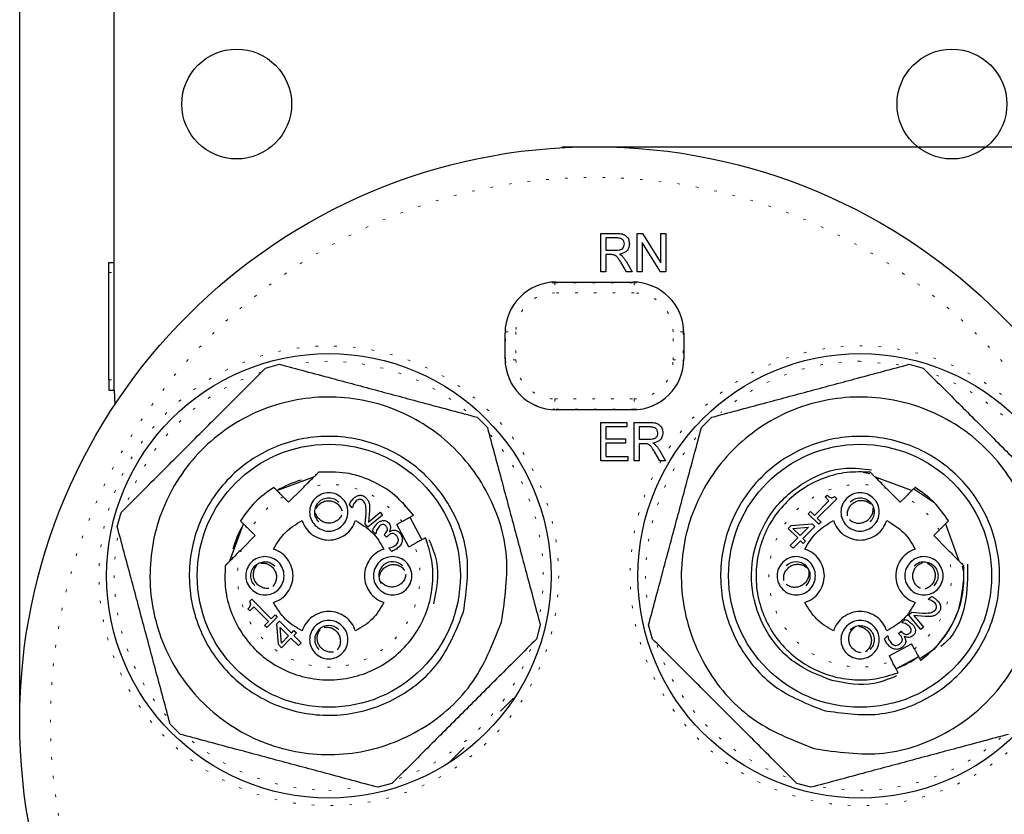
# Model space of a CAD drawing. Header units: millimetres. Extents: x 113 to 1343, y 162 to 690.
# Tile 38 of 46: x 892 to 930, y 611 to 642. Entities that reach past the tile are written whole.
import ezdxf

# ---------------------------------------------------------------- set-up
doc = ezdxf.new("R2010")
doc.units = ezdxf.units.MM
doc.header["$PDSIZE"] = -1
doc.linetypes.add('DOT2', pattern=[0.635, 0, -0.635])
doc.layers.add('LINEE_SOTTILI', color=7, linetype='Continuous')
doc.styles.add('SLDTEXTSTYLE2', font='TXT', dxfattribs={"width": 0.605})
doc.dimstyles.new('SLDDIMSTYLE0', dxfattribs={"dimtxt": 2.8, "dimasz": 2.7, "dimexe": 0, "dimexo": 0.0625, "dimgap": 0.7, "dimtad": 1, "dimrnd": 1e-09, "dimzin": 12, "dimdsep": 46, "dimtxsty": 'SLDTEXTSTYLE2', "dimsah": 1, "dimcen": 0.09, "dimadec": 0, "dimazin": 3, "dimtfac": 1, "dimtdec": 3, "dimtofl": 0, "dimtmove": 0, "dimatfit": 3, "dimfxl": 1, "dimfrac": 2, "dimtolj": 1, "dimtzin": 12, "dimarcsym": 0})

# ---------------------------------------------------------------- blocks, each defined once
blk = doc.blocks.new('*D343')
at = {"layer": 'Defpoints', "color": 0}
for p in [(936.794, 664.945), (891.794, 614.603), (936.794, 614.603)]:
    blk.add_point(p, dxfattribs=at)
at = {"layer": 'LINEE_SOTTILI', "color": 0, "lineweight": -2}
for p, q in [((891.794, 614.665), (891.794, 664.945)), ((894.494, 664.945), (934.094, 664.945)), ((936.794, 614.665), (936.794, 664.945))]:
    blk.add_line(p, q, dxfattribs=at)
at = {"layer": 'LINEE_SOTTILI', "color": 0}
for points in [[(894.494, 665.395), (894.494, 664.495), (891.794, 664.945)], [(934.094, 664.495), (934.094, 665.395), (936.794, 664.945)]]:
    blk.add_solid(points, dxfattribs=at)
at = {"layer": 'LINEE_SOTTILI', "color": 0, "insert": (914.294, 668.445), "char_height": 2.8, "attachment_point": 2, "style": 'SLDTEXTSTYLE2'}
blk.add_mtext('\\A1;%%c45', dxfattribs=at)

msp = doc.modelspace()

# ---------------------------------------------------------------- linework, layer by layer
at = {"color": 7, "linetype": 'Continuous', "lineweight": 25}
for p, q in [((895.489, 627.573), (895.489, 649.573)), ((913.074, 637.103), (913.011, 637.066)), ((913.044, 637.103), (913.044, 637.085)), ((913.074, 637.103), (915.513, 637.103)), ((915.577, 637.066), (915.513, 637.103)), ((915.544, 637.085), (915.544, 637.103)), ((914.547, 632.203), (914.547, 633.703)), ((914.547, 633.703), (915.17, 633.703)), ((915.971, 632.203), (915.971, 633.703)), ((915.971, 633.703), (916.175, 633.703)), ((916.175, 633.703), (916.894, 632.559)), ((916.894, 632.559), (916.894, 633.703)), ((916.894, 633.703), (917.086, 633.703)), ((917.086, 633.703), (917.086, 632.203)), ((915.178, 633.53), (914.74, 633.53)), ((914.74, 633.53), (914.74, 633.049)), ((916.882, 632.203), (916.163, 633.347)), ((916.163, 633.347), (916.163, 632.203)), ((914.74, 633.049), (915.133, 633.049)), ((895.289, 632.173), (895.289, 632.573)), ((895.289, 632.573), (895.489, 632.573)), ((914.952, 632.876), (914.74, 632.876)), ((914.74, 632.876), (914.74, 632.203)), ((915.533, 632.617), (915.772, 632.203)), ((895.289, 627.973), (895.289, 632.173)), ((914.74, 632.203), (914.547, 632.203)), ((915.546, 632.203), (915.363, 632.52)), ((915.772, 632.203), (915.546, 632.203)), ((916.163, 632.203), (915.971, 632.203)), ((917.086, 632.203), (916.882, 632.203)), ((912.794, 631.803), (915.794, 631.803)), ((910.794, 628.803), (910.794, 629.803)), ((917.794, 629.803), (917.794, 628.803)), ((901.419, 628.435), (901.971, 628.583)), ((926.616, 628.583), (927.168, 628.435)), ((895.289, 627.973), (895.289, 627.573)), ((895.289, 627.573), (895.489, 627.573)), ((895.489, 627.573), (895.521, 627.006)), ((915.794, 626.803), (912.794, 626.803)), ((909.698, 626.512), (910.103, 626.108)), ((918.484, 626.108), (918.889, 626.512)), ((914.547, 624.803), (914.547, 626.303)), ((914.547, 626.303), (915.567, 626.303)), ((915.567, 626.13), (914.74, 626.13)), ((914.74, 626.13), (914.74, 625.668)), ((915.567, 626.303), (915.567, 626.13)), ((915.855, 624.803), (915.855, 626.303)), ((915.855, 626.303), (916.478, 626.303)), ((916.485, 626.13), (916.047, 626.13)), ((916.047, 626.13), (916.047, 625.649)), ((914.74, 625.668), (915.509, 625.668)), ((915.509, 625.668), (915.509, 625.495)), ((916.047, 625.649), (916.441, 625.649)), ((915.509, 625.495), (914.74, 625.495)), ((914.74, 625.495), (914.74, 624.976)), ((916.26, 625.476), (916.047, 625.476)), ((916.047, 625.476), (916.047, 624.803)), ((916.84, 625.217), (917.079, 624.803)), ((914.74, 624.976), (915.605, 624.976)), ((915.605, 624.976), (915.605, 624.803)), ((916.854, 624.803), (916.67, 625.12)), ((915.605, 624.803), (914.547, 624.803)), ((916.047, 624.803), (915.855, 624.803)), ((917.079, 624.803), (916.854, 624.803)), ((901.859, 623.645), (903.307, 624.171)), ((924.813, 624.354), (925.075, 624.302)), ((925.28, 624.171), (926.728, 623.645)), ((902.862, 623.726), (902.32, 623.184)), ((926.267, 623.184), (925.726, 623.726)), ((926.791, 623.708), (927.575, 623.184)), ((902.106, 623.399), (902.32, 623.184)), ((923.779, 623.321), (923.015, 622.557)), ((923.32, 623.389), (923.398, 623.466)), ((923.474, 623.235), (923.32, 623.389)), ((923.691, 623.409), (923.779, 623.321)), ((926.267, 623.184), (926.481, 623.399)), ((904.811, 622.969), (904.701, 623.1)), ((904.818, 622.975), (904.811, 622.969)), ((904.864, 623.101), (904.818, 622.975)), ((904.97, 623.24), (904.864, 623.101)), ((905.483, 623.109), (905.493, 622.849)), ((906.775, 623.184), (906.887, 623.017)), ((922.905, 622.666), (923.474, 623.235)), ((895.614, 622.226), (895.762, 622.778)), ((905.317, 622.333), (905.351, 622.741)), ((905.992, 622.682), (905.427, 622.203)), ((905.493, 622.849), (905.452, 622.407)), ((905.452, 622.407), (905.902, 622.788)), ((905.902, 622.788), (905.992, 622.682)), ((907.065, 622.594), (907.542, 621.715)), ((922.665, 622.733), (922.751, 622.82)), ((923.079, 622.319), (922.665, 622.733)), ((922.751, 622.82), (922.905, 622.666)), ((923.015, 622.557), (923.165, 622.406)), ((900.025, 620.889), (900.551, 622.337)), ((905.427, 622.203), (905.317, 622.333)), ((905.862, 622.228), (905.768, 622.08)), ((906.766, 622.431), (906.555, 622.317)), ((907.032, 621.438), (906.555, 622.317)), ((921.878, 622.158), (921.997, 622.278)), ((922.252, 621.783), (921.878, 622.158)), ((921.997, 622.278), (922.814, 622.335)), ((922.059, 622.16), (922.675, 622.206)), ((922.344, 621.875), (922.059, 622.16)), ((922.675, 622.206), (922.344, 621.875)), ((922.919, 622.231), (922.453, 621.765)), ((922.814, 622.335), (922.919, 622.231)), ((923.165, 622.406), (923.079, 622.319)), ((928.036, 622.337), (928.562, 620.889)), ((901.012, 621.876), (900.471, 621.335)), ((901.012, 621.876), (900.798, 622.091)), ((905.724, 621.941), (905.604, 622.062)), ((905.731, 621.948), (905.724, 621.941)), ((905.768, 622.08), (905.731, 621.948)), ((906.06, 621.905), (906.098, 621.943)), ((906.155, 621.811), (906.06, 621.905)), ((906.203, 621.859), (906.155, 621.811)), ((906.265, 622.038), (906.274, 622.03)), ((921.961, 621.492), (922.252, 621.783)), ((922.453, 621.765), (922.554, 621.664)), ((927.79, 622.091), (927.575, 621.876)), ((928.116, 621.335), (927.575, 621.876)), ((906.24, 621.379), (906.248, 621.387)), ((906.36, 621.259), (906.24, 621.379)), ((907.032, 621.438), (907.243, 621.553)), ((922.07, 621.382), (921.961, 621.492)), ((922.362, 621.674), (922.07, 621.382)), ((922.463, 621.573), (922.362, 621.674)), ((922.554, 621.664), (922.463, 621.573)), ((928.694, 620.677), (928.74, 620.444)), ((927.36, 619.385), (927.49, 619.496)), ((900.787, 619.301), (900.875, 619.389)), ((900.962, 619.084), (900.808, 618.929)), ((900.875, 619.389), (901.64, 618.624)), ((901.531, 618.515), (900.962, 619.084)), ((927.365, 619.378), (927.36, 619.385)), ((927.491, 619.332), (927.365, 619.378)), ((927.63, 619.227), (927.491, 619.332)), ((900.808, 618.929), (900.73, 619.007)), ((901.877, 618.688), (901.463, 618.274)), ((901.64, 618.624), (901.791, 618.775)), ((901.791, 618.775), (901.877, 618.688)), ((926.594, 618.77), (926.724, 618.88)), ((927.072, 618.205), (926.594, 618.77)), ((926.724, 618.88), (927.131, 618.845)), ((926.797, 618.744), (927.178, 618.295)), ((927.24, 618.704), (926.797, 618.744)), ((927.5, 618.714), (927.24, 618.704)), ((901.377, 618.361), (901.531, 618.515)), ((901.463, 618.274), (901.377, 618.361)), ((901.861, 618.424), (901.966, 618.528)), ((901.919, 617.607), (901.861, 618.424)), ((901.966, 618.528), (902.431, 618.063)), ((901.99, 618.285), (902.322, 617.953)), ((902.037, 617.668), (901.99, 618.285)), ((912.173, 618.38), (912.025, 617.828)), ((916.562, 617.828), (916.414, 618.38)), ((926.332, 618.472), (926.452, 618.593)), ((926.339, 618.465), (926.332, 618.472)), ((926.47, 618.429), (926.339, 618.465)), ((926.619, 618.334), (926.47, 618.429)), ((927.178, 618.295), (927.072, 618.205)), ((902.322, 617.953), (902.037, 617.668)), ((902.431, 618.063), (902.532, 618.164)), ((902.624, 618.072), (902.523, 617.971)), ((902.523, 617.971), (902.814, 617.68)), ((902.532, 618.164), (902.624, 618.072)), ((925.649, 617.836), (925.77, 617.957)), ((925.77, 617.957), (925.778, 617.948)), ((926.201, 618.042), (926.296, 618.136)), ((926.25, 617.994), (926.201, 618.042)), ((926.296, 618.136), (926.333, 618.098)), ((926.429, 617.931), (926.421, 617.923)), ((902.039, 617.487), (901.919, 617.607)), ((902.413, 617.862), (902.039, 617.487)), ((902.705, 617.57), (902.413, 617.862)), ((902.814, 617.68), (902.705, 617.57)), ((925.829, 617.164), (926.708, 617.641)), ((926.822, 617.431), (926.708, 617.641)), ((925.829, 617.164), (925.943, 616.953)), ((926.985, 617.131), (926.106, 616.654)), ((927.575, 617.421), (927.026, 617.055)), ((911.126, 615.514), (910.611, 615)), ((898.089, 614.094), (897.684, 614.498)), ((909.197, 613.585), (908.65, 613.038)), ((906.368, 612.171), (905.816, 612.023)), ((922.771, 612.023), (922.219, 612.171))]:
    msp.add_line(p, q, dxfattribs=at)
at = {"color": 7, "linetype": 'DOT2', "lineweight": 18}
for p, q in [((895.289, 632.173), (895.489, 632.173)), ((912.744, 631.802), (912.744, 631.778)), ((912.744, 631.778), (912.744, 631.379)), ((912.744, 631.778), (915.844, 631.778)), ((915.844, 631.778), (915.844, 631.802)), ((915.844, 631.778), (915.844, 631.379)), ((915.844, 631.379), (912.744, 631.379)), ((910.818, 629.853), (910.794, 629.853)), ((910.818, 629.853), (911.218, 629.853)), ((910.818, 628.753), (910.818, 629.853)), ((911.218, 629.853), (911.218, 628.753)), ((917.37, 628.753), (917.37, 629.853)), ((917.769, 629.853), (917.37, 629.853)), ((917.769, 629.853), (917.769, 628.753)), ((917.793, 629.853), (917.769, 629.853)), ((910.794, 628.753), (910.818, 628.753)), ((911.218, 628.753), (910.818, 628.753)), ((917.37, 628.753), (917.769, 628.753)), ((917.769, 628.753), (917.793, 628.753)), ((926.21, 628.565), (924.694, 628.703)), ((895.289, 627.973), (895.489, 627.973)), ((912.744, 627.227), (915.844, 627.227)), ((912.744, 627.227), (912.744, 626.827)), ((915.844, 627.227), (915.844, 626.827)), ((915.844, 626.827), (912.744, 626.827)), ((912.744, 626.827), (912.744, 626.804)), ((915.844, 626.804), (915.844, 626.827)), ((903.894, 611.903), (905.293, 612.02))]:
    msp.add_line(p, q, dxfattribs=at)
at = {"color": 7, "linetype": 'Continuous', "lineweight": 25}
for centre, radius in [((900.289, 638.773), 2.15), ((928.289, 638.773), 2.15), ((914.294, 614.603), 22.5), ((903.894, 620.303), 8.7), ((924.694, 620.303), 8.7), ((903.894, 620.303), 5.15), ((924.694, 620.303), 5.15)]:
    msp.add_circle(centre, radius, dxfattribs=at)
at = {"color": 7, "linetype": 'DOT2', "lineweight": 18}
for centre, radius in [((914.294, 614.603), 21.3), ((903.894, 620.303), 9)]:
    msp.add_circle(centre, radius, dxfattribs=at)
at = {"color": 7, "linetype": 'Continuous', "lineweight": 25}
for centre, radius, start, end in [((912.794, 629.803), 2, 90, 180), ((915.794, 629.803), 2, 0, 90), ((912.794, 628.803), 2, 180, 270), ((915.794, 628.803), 2, 270, 0), ((903.894, 620.303), 3.9, 105.9198, 121.2785), ((903.894, 620.303), 3.9, 148.7344, 164.569), ((906.393, 620.312), 0.544, 44.2367, 214.6228), ((922.194, 620.303), 0.55, 315, 135), ((903.894, 617.803), 0.55, 45, 225), ((924.694, 620.303), 3.9, 291.1058, 305.8951)]:
    msp.add_arc(centre, radius, start, end, dxfattribs=at)
at = {"color": 7, "linetype": 'DOT2', "lineweight": 18}
for centre, radius, start, end in [((912.744, 629.853), 1.926, 90, 180), ((915.844, 629.853), 1.926, 0, 90), ((912.744, 629.853), 1.526, 90, 180), ((915.844, 629.853), 1.526, 0, 90), ((924.694, 620.303), 9, 150, 148.8606), ((903.894, 620.303), 8.4, 50.2628, 99.548), ((912.744, 628.753), 1.926, 180, 270), ((912.744, 628.753), 1.526, 180, 270), ((915.844, 628.753), 1.526, 270, 0), ((915.844, 628.753), 1.926, 270, 0), ((924.694, 620.303), 8.4, 90, 130.4829), ((903.894, 620.303), 8.4, 108.4805, 159.9739), ((924.694, 620.303), 8.4, 18.3614, 69.7729), ((903.894, 620.303), 8.4, 350.2853, 41.1463), ((924.694, 620.303), 8.4, 139.972, 189.5269), ((903.894, 620.303), 8.4, 169.8708, 221.2808), ((924.694, 620.303), 8.4, 198.8434, 250.2193), ((903.894, 620.303), 8.4, 289.184, 340.502), ((903.894, 620.303), 8.4, 230.4758, 270), ((924.694, 620.303), 8.4, 260.1016, 311.6506)]:
    msp.add_arc(centre, radius, start, end, dxfattribs=at)
at = {"color": 7, "linetype": 'Continuous', "lineweight": 25}
for points, knots in [([(915.17, 633.703), (915.238, 633.702), (915.374, 633.701), (915.556, 633.617), (915.647, 633.459), (915.658, 633.352), (915.663, 633.299)], [0, 0, 0, 0, 0.2816619, 0.5590499, 0.7793303, 1, 1, 1, 1]), ([(915.471, 633.294), (915.466, 633.334), (915.456, 633.414), (915.346, 633.52), (915.241, 633.526), (915.178, 633.53)], [0, 0, 0, 0, 0.280107, 0.5596048, 1, 1, 1, 1]), ([(915.133, 633.049), (915.178, 633.05), (915.266, 633.052), (915.387, 633.094), (915.458, 633.19), (915.466, 633.259), (915.471, 633.294)], [0, 0, 0, 0, 0.281509, 0.560489, 0.780022, 1, 1, 1, 1]), ([(915.663, 633.299), (915.657, 633.241), (915.645, 633.125), (915.512, 632.951), (915.364, 632.916), (915.273, 632.895)], [0, 0, 0, 0, 0.280688, 0.560771, 1, 1, 1, 1]), ([(915.054, 632.869), (915.035, 632.872), (915.001, 632.876), (914.967, 632.876), (914.952, 632.876)], [0, 0, 0, 0, 0.559848, 1, 1, 1, 1]), ([(915.363, 632.52), (915.335, 632.566), (915.289, 632.643), (915.22, 632.745), (915.153, 632.83), (915.087, 632.856), (915.054, 632.869)], [0, 0, 0, 0, 0.340622, 0.561008, 0.780811, 1, 1, 1, 1]), ([(915.273, 632.895), (915.295, 632.883), (915.334, 632.861), (915.367, 632.832), (915.382, 632.819)], [0, 0, 0, 0, 0.560172, 1, 1, 1, 1]), ([(915.382, 632.819), (915.413, 632.784), (915.469, 632.72), (915.513, 632.649), (915.533, 632.617)], [0, 0, 0, 0, 0.559898, 1, 1, 1, 1]), ([(895.762, 622.778), (896.248, 623.264), (897.154, 624.17), (898.59, 625.606), (900.027, 627.043), (900.932, 627.948), (901.419, 628.435)], [0, 0, 0, 0, 0.268672, 0.5, 0.731328, 1, 1, 1, 1]), ([(901.971, 628.583), (902.636, 628.405), (903.872, 628.073), (905.835, 627.547), (907.797, 627.022), (909.034, 626.69), (909.698, 626.512)], [0, 0, 0, 0, 0.268672, 0.5, 0.731328, 1, 1, 1, 1]), ([(918.889, 626.512), (919.553, 626.69), (920.79, 627.022), (922.752, 627.547), (924.715, 628.073), (925.952, 628.405), (926.616, 628.583)], [0, 0, 0, 0, 0.268672, 0.5, 0.731328, 1, 1, 1, 1]), ([(927.168, 628.435), (927.655, 627.948), (928.56, 627.043), (929.997, 625.606), (931.434, 624.17), (932.339, 623.264), (932.825, 622.778)], [0, 0, 0, 0, 0.268672, 0.5, 0.731328, 1, 1, 1, 1]), ([(910.103, 626.108), (910.281, 625.443), (910.612, 624.207), (911.138, 622.244), (911.664, 620.282), (911.995, 619.045), (912.173, 618.38)], [0, 0, 0, 0, 0.268672, 0.5, 0.731328, 1, 1, 1, 1]), ([(916.414, 618.38), (916.592, 619.045), (916.923, 620.282), (917.449, 622.244), (917.975, 624.207), (918.306, 625.443), (918.484, 626.108)], [0, 0, 0, 0, 0.268672, 0.5, 0.731328, 1, 1, 1, 1]), ([(916.478, 626.303), (916.546, 626.302), (916.682, 626.301), (916.863, 626.217), (916.955, 626.059), (916.965, 625.952), (916.971, 625.899)], [0, 0, 0, 0, 0.281662, 0.55905, 0.77933, 1, 1, 1, 1]), ([(916.778, 625.894), (916.773, 625.934), (916.763, 626.014), (916.653, 626.12), (916.549, 626.126), (916.485, 626.13)], [0, 0, 0, 0, 0.280107, 0.5596048, 1, 1, 1, 1]), ([(916.441, 625.649), (916.485, 625.65), (916.573, 625.652), (916.694, 625.694), (916.766, 625.79), (916.774, 625.859), (916.778, 625.894)], [0, 0, 0, 0, 0.281509, 0.5604894, 0.7800225, 1, 1, 1, 1]), ([(916.971, 625.899), (916.965, 625.841), (916.953, 625.725), (916.819, 625.551), (916.671, 625.516), (916.581, 625.495)], [0, 0, 0, 0, 0.280688, 0.560771, 1, 1, 1, 1]), ([(916.362, 625.469), (916.343, 625.472), (916.309, 625.476), (916.275, 625.476), (916.26, 625.476)], [0, 0, 0, 0, 0.559848, 1, 1, 1, 1]), ([(916.67, 625.12), (916.643, 625.166), (916.597, 625.243), (916.528, 625.345), (916.461, 625.43), (916.395, 625.456), (916.362, 625.469)], [0, 0, 0, 0, 0.340622, 0.561008, 0.780811, 1, 1, 1, 1]), ([(916.581, 625.495), (916.603, 625.483), (916.642, 625.461), (916.675, 625.432), (916.69, 625.419)], [0, 0, 0, 0, 0.560172, 1, 1, 1, 1]), ([(916.69, 625.419), (916.721, 625.384), (916.777, 625.32), (916.821, 625.249), (916.84, 625.217)], [0, 0, 0, 0, 0.559898, 1, 1, 1, 1]), ([(923.594, 616.198), (923.073, 616.403), (922.031, 616.815), (920.919, 618.13), (920.37, 619.732), (920.482, 621.431), (921.234, 622.962), (922.512, 624.062), (923.919, 624.609), (924.809, 624.494), (925.146, 624.451)], [0, 0, 0, 0, 0.131425, 0.26285, 0.394275, 0.5257, 0.657125, 0.78855, 0.919976, 1, 1, 1, 1]), ([(902.862, 623.726), (902.996, 623.86), (903.166, 624.03), (903.344, 624.208), (903.421, 624.285), (903.469, 624.333), (903.49, 624.355), (903.493, 624.357), (903.494, 624.358)], [0, 0, 0, 0, 0.49905, 0.63231, 0.750246, 0.874339, 0.938296, 1, 1, 1, 1]), ([(925.726, 623.726), (925.591, 623.86), (925.417, 624.034), (925.234, 624.218), (925.155, 624.296), (925.103, 624.348), (925.096, 624.355), (925.093, 624.358)], [0, 0, 0, 0, 0.499192, 0.647068, 0.776914, 0.892409, 1, 1, 1, 1]), ([(902.106, 623.399), (902.08, 623.425), (902.03, 623.475), (901.94, 623.565), (901.861, 623.644), (901.802, 623.703), (901.767, 623.737), (901.746, 623.759), (901.743, 623.762), (901.741, 623.763)], [0, 0, 0, 0, 0.137341, 0.266645, 0.500073, 0.627098, 0.752621, 0.876843, 1, 1, 1, 1]), ([(926.846, 623.763), (926.844, 623.762), (926.842, 623.759), (926.82, 623.737), (926.786, 623.703), (926.726, 623.644), (926.647, 623.565), (926.557, 623.475), (926.507, 623.425), (926.481, 623.399)], [0, 0, 0, 0, 0.1231376, 0.2473535, 0.3728828, 0.4999268, 0.7333226, 0.862635, 1, 1, 1, 1]), ([(904.701, 623.1), (904.724, 623.143), (904.774, 623.237), (904.849, 623.313), (904.889, 623.353)], [0, 0, 0, 0, 0.462633, 1, 1, 1, 1]), ([(904.889, 623.353), (904.93, 623.384), (904.989, 623.427), (905.081, 623.453), (905.147, 623.458), (905.21, 623.448), (905.294, 623.415), (905.342, 623.366), (905.375, 623.333)], [0, 0, 0, 0, 0.275085, 0.397665, 0.516488, 0.632129, 0.747737, 1, 1, 1, 1]), ([(905.113, 623.297), (905.088, 623.295), (905.035, 623.289), (904.992, 623.257), (904.97, 623.24)], [0, 0, 0, 0, 0.473383, 1, 1, 1, 1]), ([(905.256, 623.221), (905.235, 623.242), (905.205, 623.273), (905.152, 623.294), (905.126, 623.296), (905.113, 623.297)], [0, 0, 0, 0, 0.53243, 0.7682642, 1, 1, 1, 1]), ([(905.375, 623.333), (905.401, 623.299), (905.452, 623.231), (905.472, 623.15), (905.483, 623.109)], [0, 0, 0, 0, 0.507967, 1, 1, 1, 1]), ([(923.398, 623.466), (923.424, 623.442), (923.469, 623.399), (923.535, 623.363), (923.585, 623.357), (923.636, 623.368), (923.669, 623.392), (923.691, 623.409)], [0, 0, 0, 0, 0.315526, 0.549347, 0.648127, 0.751568, 1, 1, 1, 1]), ([(905.351, 622.741), (905.355, 622.843), (905.36, 622.979), (905.313, 623.142), (905.275, 623.195), (905.256, 623.221)], [0, 0, 0, 0, 0.610313, 0.80827, 1, 1, 1, 1]), ([(906.766, 622.431), (906.798, 622.449), (906.859, 622.482), (906.969, 622.542), (907.089, 622.607), (907.189, 622.661), (907.203, 622.669), (907.209, 622.672)], [0, 0, 0, 0, 0.137488, 0.266973, 0.500901, 0.752643, 1, 1, 1, 1]), ([(897.684, 614.498), (897.506, 615.163), (897.175, 616.399), (896.649, 618.362), (896.123, 620.324), (895.792, 621.561), (895.614, 622.226)], [0, 0, 0, 0, 0.268672, 0.5, 0.731328, 1, 1, 1, 1]), ([(900.433, 622.455), (900.435, 622.454), (900.437, 622.451), (900.459, 622.429), (900.493, 622.395), (900.553, 622.335), (900.632, 622.256), (900.722, 622.167), (900.772, 622.116), (900.798, 622.091)], [0, 0, 0, 0, 0.1231376, 0.2473535, 0.3728828, 0.4999268, 0.7333226, 0.862635, 1, 1, 1, 1]), ([(905.604, 622.062), (905.623, 622.109), (905.665, 622.209), (905.735, 622.292), (905.773, 622.335)], [0, 0, 0, 0, 0.467773, 1, 1, 1, 1]), ([(905.773, 622.335), (905.808, 622.368), (905.874, 622.429), (905.96, 622.454), (906, 622.466)], [0, 0, 0, 0, 0.5374817, 1, 1, 1, 1]), ([(905.992, 622.305), (905.969, 622.298), (905.92, 622.282), (905.883, 622.247), (905.862, 622.228)], [0, 0, 0, 0, 0.456828, 1, 1, 1, 1]), ([(906.129, 622.258), (906.118, 622.267), (906.099, 622.284), (906.065, 622.302), (906.028, 622.309), (906.004, 622.307), (905.992, 622.305)], [0, 0, 0, 0, 0.270871, 0.517582, 0.755079, 1, 1, 1, 1]), ([(906, 622.466), (906.021, 622.468), (906.063, 622.472), (906.125, 622.458), (906.183, 622.43), (906.215, 622.4), (906.232, 622.385)], [0, 0, 0, 0, 0.247922, 0.486981, 0.732849, 1, 1, 1, 1]), ([(906.098, 621.943), (906.12, 621.968), (906.161, 622.014), (906.187, 622.088), (906.189, 622.145), (906.179, 622.186), (906.159, 622.224), (906.139, 622.246), (906.129, 622.258)], [0, 0, 0, 0, 0.276291, 0.52132, 0.636957, 0.750547, 0.869414, 1, 1, 1, 1]), ([(906.232, 622.385), (906.253, 622.36), (906.293, 622.311), (906.314, 622.216), (906.309, 622.121), (906.28, 622.066), (906.265, 622.038)], [0, 0, 0, 0, 0.251727, 0.504945, 0.755734, 1, 1, 1, 1]), ([(927.79, 622.091), (927.815, 622.116), (927.866, 622.167), (927.956, 622.256), (928.034, 622.335), (928.094, 622.395), (928.128, 622.429), (928.15, 622.451), (928.153, 622.454), (928.154, 622.455)], [0, 0, 0, 0, 0.137341, 0.266645, 0.500073, 0.627098, 0.752621, 0.876843, 1, 1, 1, 1]), ([(906.361, 621.957), (906.335, 621.948), (906.275, 621.928), (906.229, 621.884), (906.203, 621.859)], [0, 0, 0, 0, 0.434803, 1, 1, 1, 1]), ([(906.274, 622.03), (906.301, 622.047), (906.354, 622.078), (906.414, 622.086), (906.443, 622.089)], [0, 0, 0, 0, 0.529018, 1, 1, 1, 1]), ([(906.535, 621.884), (906.508, 621.908), (906.469, 621.942), (906.405, 621.96), (906.376, 621.958), (906.361, 621.957)], [0, 0, 0, 0, 0.545411, 0.776497, 1, 1, 1, 1]), ([(906.443, 622.089), (906.462, 622.089), (906.5, 622.088), (906.578, 622.061), (906.626, 622.02), (906.659, 621.992)], [0, 0, 0, 0, 0.231328, 0.467675, 1, 1, 1, 1]), ([(906.62, 621.706), (906.616, 621.737), (906.606, 621.805), (906.56, 621.857), (906.535, 621.884)], [0, 0, 0, 0, 0.459297, 1, 1, 1, 1]), ([(906.659, 621.992), (906.692, 621.953), (906.757, 621.875), (906.769, 621.775), (906.775, 621.726)], [0, 0, 0, 0, 0.50665, 1, 1, 1, 1]), ([(907.686, 621.793), (907.68, 621.79), (907.666, 621.782), (907.566, 621.728), (907.447, 621.663), (907.336, 621.603), (907.275, 621.57), (907.243, 621.553)], [0, 0, 0, 0, 0.24733, 0.499099, 0.732995, 0.862487, 1, 1, 1, 1]), ([(906.248, 621.387), (906.298, 621.4), (906.406, 621.426), (906.493, 621.494), (906.539, 621.53)], [0, 0, 0, 0, 0.469413, 1, 1, 1, 1]), ([(906.644, 621.438), (906.599, 621.398), (906.513, 621.323), (906.409, 621.279), (906.36, 621.259)], [0, 0, 0, 0, 0.53351, 1, 1, 1, 1]), ([(906.539, 621.53), (906.561, 621.555), (906.593, 621.594), (906.618, 621.656), (906.62, 621.689), (906.62, 621.706)], [0, 0, 0, 0, 0.505329, 0.756278, 1, 1, 1, 1]), ([(906.775, 621.726), (906.774, 621.7), (906.771, 621.649), (906.736, 621.545), (906.682, 621.482), (906.644, 621.438)], [0, 0, 0, 0, 0.234983, 0.473003, 1, 1, 1, 1]), ([(907.812, 621.729), (907.931, 621.441), (908.267, 620.635), (908.104, 619.764), (907.999, 619.203)], [0, 0, 0, 0, 0.356762, 1, 1, 1, 1]), ([(900.471, 621.335), (900.337, 621.201), (900.163, 621.027), (899.979, 620.843), (899.9, 620.765), (899.848, 620.712), (899.842, 620.706), (899.838, 620.702)], [0, 0, 0, 0, 0.499192, 0.647068, 0.776914, 0.892409, 1, 1, 1, 1]), ([(928.116, 621.335), (928.251, 621.201), (928.421, 621.031), (928.598, 620.853), (928.676, 620.775), (928.724, 620.727), (928.745, 620.706), (928.748, 620.704), (928.749, 620.702)], [0, 0, 0, 0, 0.49905, 0.63231, 0.750246, 0.874339, 0.938296, 1, 1, 1, 1]), ([(928.901, 620.764), (928.902, 620.243), (928.903, 619.172), (928.425, 618.007), (927.929, 617.594), (927.859, 617.535)], [0, 0, 0, 0, 0.447221, 0.921459, 1, 1, 1, 1]), ([(928.729, 620.106), (928.678, 619.635), (928.568, 618.627), (927.921, 617.841), (927.575, 617.421)], [0, 0, 0, 0, 0.466221, 1, 1, 1, 1]), ([(927.49, 619.496), (927.534, 619.473), (927.628, 619.423), (927.703, 619.348), (927.744, 619.308)], [0, 0, 0, 0, 0.462633, 1, 1, 1, 1]), ([(900.73, 619.007), (900.755, 619.033), (900.797, 619.079), (900.834, 619.145), (900.839, 619.194), (900.829, 619.245), (900.805, 619.278), (900.787, 619.301)], [0, 0, 0, 0, 0.315526, 0.549347, 0.648127, 0.751568, 1, 1, 1, 1]), ([(927.611, 618.941), (927.633, 618.962), (927.664, 618.992), (927.685, 619.044), (927.687, 619.07), (927.688, 619.083)], [0, 0, 0, 0, 0.53243, 0.768264, 1, 1, 1, 1]), ([(927.688, 619.083), (927.685, 619.108), (927.68, 619.162), (927.647, 619.204), (927.63, 619.227)], [0, 0, 0, 0, 0.473383, 1, 1, 1, 1]), ([(927.744, 619.308), (927.774, 619.267), (927.818, 619.208), (927.844, 619.116), (927.848, 619.05), (927.838, 618.986), (927.805, 618.903), (927.757, 618.855), (927.724, 618.822)], [0, 0, 0, 0, 0.275085, 0.397665, 0.516488, 0.632129, 0.747737, 1, 1, 1, 1]), ([(927.131, 618.845), (927.234, 618.841), (927.37, 618.836), (927.532, 618.883), (927.585, 618.922), (927.611, 618.941)], [0, 0, 0, 0, 0.610313, 0.80827, 1, 1, 1, 1]), ([(927.724, 618.822), (927.689, 618.796), (927.622, 618.745), (927.54, 618.724), (927.5, 618.714)], [0, 0, 0, 0, 0.507967, 1, 1, 1, 1]), ([(926.452, 618.593), (926.499, 618.573), (926.6, 618.532), (926.682, 618.461), (926.726, 618.424)], [0, 0, 0, 0, 0.4677726, 1, 1, 1, 1]), ([(926.696, 618.205), (926.689, 618.227), (926.673, 618.276), (926.638, 618.314), (926.619, 618.334)], [0, 0, 0, 0, 0.456828, 1, 1, 1, 1]), ([(926.726, 618.424), (926.759, 618.388), (926.82, 618.322), (926.845, 618.236), (926.857, 618.197)], [0, 0, 0, 0, 0.537482, 1, 1, 1, 1]), ([(925.778, 617.948), (925.79, 617.898), (925.816, 617.791), (925.884, 617.704), (925.92, 617.657)], [0, 0, 0, 0, 0.469413, 1, 1, 1, 1]), ([(926.347, 617.836), (926.339, 617.862), (926.319, 617.922), (926.275, 617.968), (926.25, 617.994)], [0, 0, 0, 0, 0.434803, 1, 1, 1, 1]), ([(926.333, 618.098), (926.358, 618.076), (926.405, 618.035), (926.479, 618.009), (926.536, 618.007), (926.576, 618.017), (926.615, 618.037), (926.637, 618.058), (926.648, 618.068)], [0, 0, 0, 0, 0.276291, 0.52132, 0.636957, 0.750547, 0.869414, 1, 1, 1, 1]), ([(926.421, 617.923), (926.437, 617.895), (926.469, 617.843), (926.476, 617.782), (926.48, 617.754)], [0, 0, 0, 0, 0.529018, 1, 1, 1, 1]), ([(926.776, 617.964), (926.751, 617.944), (926.702, 617.903), (926.607, 617.883), (926.512, 617.888), (926.456, 617.917), (926.429, 617.931)], [0, 0, 0, 0, 0.251727, 0.504945, 0.755734, 1, 1, 1, 1]), ([(926.648, 618.068), (926.658, 618.078), (926.675, 618.097), (926.692, 618.132), (926.7, 618.168), (926.697, 618.193), (926.696, 618.205)], [0, 0, 0, 0, 0.270871, 0.517582, 0.755079, 1, 1, 1, 1]), ([(926.857, 618.197), (926.859, 618.175), (926.863, 618.134), (926.849, 618.072), (926.82, 618.014), (926.791, 617.981), (926.776, 617.964)], [0, 0, 0, 0, 0.247922, 0.486981, 0.732849, 1, 1, 1, 1]), ([(912.025, 617.828), (911.539, 617.342), (910.634, 616.436), (909.197, 615), (907.76, 613.563), (906.855, 612.658), (906.368, 612.171)], [0, 0, 0, 0, 0.268672, 0.5, 0.731328, 1, 1, 1, 1]), ([(922.219, 612.171), (921.732, 612.658), (920.827, 613.563), (919.39, 615), (917.954, 616.436), (917.048, 617.342), (916.562, 617.828)], [0, 0, 0, 0, 0.268672, 0.5, 0.731328, 1, 1, 1, 1]), ([(925.829, 617.552), (925.789, 617.598), (925.714, 617.683), (925.67, 617.788), (925.649, 617.836)], [0, 0, 0, 0, 0.53351, 1, 1, 1, 1]), ([(926.116, 617.422), (926.091, 617.423), (926.04, 617.425), (925.936, 617.46), (925.872, 617.515), (925.829, 617.552)], [0, 0, 0, 0, 0.234983, 0.473003, 1, 1, 1, 1]), ([(925.92, 617.657), (925.946, 617.636), (925.984, 617.603), (926.047, 617.578), (926.08, 617.577), (926.096, 617.576)], [0, 0, 0, 0, 0.505329, 0.756278, 1, 1, 1, 1]), ([(926.096, 617.576), (926.128, 617.581), (926.196, 617.59), (926.247, 617.637), (926.275, 617.662)], [0, 0, 0, 0, 0.459297, 1, 1, 1, 1]), ([(926.382, 617.538), (926.343, 617.505), (926.266, 617.439), (926.166, 617.427), (926.116, 617.422)], [0, 0, 0, 0, 0.50665, 1, 1, 1, 1]), ([(926.275, 617.662), (926.299, 617.689), (926.332, 617.727), (926.351, 617.791), (926.348, 617.821), (926.347, 617.836)], [0, 0, 0, 0, 0.545411, 0.776497, 1, 1, 1, 1]), ([(926.48, 617.754), (926.479, 617.735), (926.478, 617.697), (926.452, 617.619), (926.411, 617.571), (926.382, 617.538)], [0, 0, 0, 0, 0.231328, 0.467675, 1, 1, 1, 1]), ([(926.822, 617.431), (926.839, 617.399), (926.873, 617.337), (926.933, 617.227), (926.997, 617.108), (927.052, 617.007), (927.059, 616.994), (927.063, 616.987)], [0, 0, 0, 0, 0.137488, 0.266973, 0.500901, 0.752643, 1, 1, 1, 1]), ([(926.184, 616.51), (926.18, 616.517), (926.173, 616.53), (926.119, 616.631), (926.054, 616.75), (925.994, 616.86), (925.96, 616.922), (925.943, 616.953)], [0, 0, 0, 0, 0.2473303, 0.4990992, 0.7329947, 0.8624872, 1, 1, 1, 1]), ([(926.119, 616.385), (925.832, 616.265), (925.026, 615.93), (924.154, 616.093), (923.594, 616.198)], [0, 0, 0, 0, 0.356762, 1, 1, 1, 1]), ([(905.816, 612.023), (905.152, 612.201), (903.915, 612.533), (901.952, 613.059), (899.99, 613.584), (898.753, 613.916), (898.089, 614.094)], [0, 0, 0, 0, 0.268672, 0.5, 0.731328, 1, 1, 1, 1]), ([(930.498, 614.094), (929.834, 613.916), (928.597, 613.584), (926.635, 613.059), (924.672, 612.533), (923.436, 612.201), (922.771, 612.023)], [0, 0, 0, 0, 0.2686718, 0.5, 0.7313282, 1, 1, 1, 1])]:
    msp.add_open_spline(points, degree=3, knots=knots, dxfattribs=at)
for points in [[(910.655, 618.491), (910.316, 617.634), (909.639, 615.918), (907.472, 614.086), (904.835, 613.181), (902.034, 613.366), (899.522, 614.605), (897.674, 616.712), (896.773, 619.365), (896.956, 622.162), (898.195, 624.675), (900.302, 626.523), (902.956, 627.424), (905.751, 627.241), (908.269, 626), (910.101, 623.898), (911.062, 621.228), (910.791, 619.404), (910.655, 618.491)], [(922.882, 613.541), (922.024, 613.88), (920.309, 614.558), (918.477, 616.724), (917.572, 619.362), (917.756, 622.163), (918.995, 624.675), (921.102, 626.523), (923.756, 627.424), (926.552, 627.241), (929.066, 626.001), (930.914, 623.894), (931.814, 621.24), (931.631, 618.445), (930.391, 615.927), (928.288, 614.096), (925.619, 613.135), (923.794, 613.406), (922.882, 613.541)], [(909.168, 618.89), (908.903, 618.221), (908.375, 616.883), (906.685, 615.454), (904.628, 614.748), (902.443, 614.892), (900.484, 615.858), (899.042, 617.502), (898.339, 619.572), (898.482, 621.753), (899.449, 623.713), (901.092, 625.154), (903.162, 625.857), (905.343, 625.714), (907.307, 624.747), (908.735, 623.107), (909.485, 621.024), (909.273, 619.601), (909.168, 618.89)], [(923.281, 615.029), (922.612, 615.293), (921.273, 615.822), (919.845, 617.512), (919.139, 619.569), (919.283, 621.753), (920.249, 623.713), (921.892, 625.155), (923.962, 625.857), (926.143, 625.714), (928.104, 624.747), (929.545, 623.104), (930.248, 621.034), (930.105, 618.854), (929.137, 616.89), (927.497, 615.461), (925.415, 614.712), (923.992, 614.923), (923.281, 615.029)], [(907.209, 622.672), (906.98, 622.946), (906.522, 623.495), (905.595, 624.051), (904.566, 624.383), (903.851, 624.366), (903.494, 624.358)], [(925.093, 624.358), (924.786, 624.368), (924.171, 624.389), (923.27, 624.156), (922.443, 623.742), (921.73, 623.15), (921.168, 622.414), (920.784, 621.571), (920.6, 620.663), (920.623, 619.737), (920.853, 618.84), (921.278, 618.017), (921.877, 617.31), (922.619, 616.755), (923.467, 616.38), (924.375, 616.208), (925.305, 616.23), (925.891, 616.417), (926.184, 616.51)], [(901.741, 623.763), (901.486, 623.583), (900.975, 623.222), (900.614, 622.711), (900.433, 622.455)], [(928.154, 622.455), (927.974, 622.711), (927.613, 623.222), (927.101, 623.583), (926.846, 623.763)], [(903.363, 622.273), (903.302, 622.35), (903.179, 622.505), (903.125, 622.804), (903.182, 623.097), (903.35, 623.347), (903.599, 623.514), (903.894, 623.572), (904.188, 623.514), (904.438, 623.347), (904.605, 623.097), (904.663, 622.803), (904.605, 622.508), (904.438, 622.259), (904.188, 622.092), (903.895, 622.034), (903.595, 622.088), (903.441, 622.211), (903.363, 622.273)], [(903.505, 622.414), (903.46, 622.471), (903.37, 622.584), (903.33, 622.804), (903.372, 623.019), (903.495, 623.202), (903.678, 623.324), (903.893, 623.367), (904.112, 623.327), (904.226, 623.237), (904.283, 623.192)], [(924.163, 623.333), (924.241, 623.395), (924.395, 623.518), (924.695, 623.571), (924.988, 623.514), (925.238, 623.347), (925.405, 623.097), (925.463, 622.803), (925.405, 622.508), (925.238, 622.259), (924.988, 622.092), (924.694, 622.033), (924.399, 622.092), (924.15, 622.259), (923.982, 622.509), (923.925, 622.802), (923.979, 623.101), (924.102, 623.256), (924.163, 623.333)], [(924.305, 623.192), (924.361, 623.237), (924.475, 623.327), (924.694, 623.367), (924.909, 623.324), (925.093, 623.202), (925.215, 623.019), (925.257, 622.804), (925.218, 622.584), (925.128, 622.471), (925.083, 622.414)], [(903.391, 622.934), (903.419, 622.981), (903.476, 623.076), (903.61, 623.177), (903.765, 623.237), (903.931, 623.247), (904.094, 623.209), (904.236, 623.124), (904.351, 623.001), (904.391, 622.898), (904.412, 622.847)], [(924.198, 622.645), (924.197, 622.7), (924.195, 622.81), (924.254, 622.967), (924.353, 623.101), (924.488, 623.199), (924.646, 623.253), (924.812, 623.257), (924.974, 623.215), (925.063, 623.15), (925.108, 623.117)], [(925.189, 622.961), (925.19, 622.906), (925.192, 622.796), (925.133, 622.638), (925.034, 622.505), (924.899, 622.407), (924.742, 622.353), (924.575, 622.349), (924.413, 622.391), (924.324, 622.456), (924.28, 622.489)], [(904.397, 622.672), (904.368, 622.625), (904.311, 622.53), (904.177, 622.429), (904.022, 622.369), (903.856, 622.358), (903.693, 622.397), (903.551, 622.482), (903.436, 622.605), (903.396, 622.708), (903.376, 622.759)], [(901.734, 621.349), (901.872, 621.582), (902.15, 622.047), (902.615, 622.324), (902.847, 622.463)], [(902.847, 622.463), (902.893, 622.357), (902.984, 622.144), (903.238, 621.899), (903.548, 621.739), (903.894, 621.685), (904.239, 621.739), (904.55, 621.899), (904.803, 622.144), (904.894, 622.357), (904.94, 622.463)], [(904.94, 622.463), (905.172, 622.324), (905.638, 622.047), (905.915, 621.582), (906.054, 621.349)], [(922.534, 621.349), (922.672, 621.582), (922.95, 622.047), (923.415, 622.324), (923.647, 622.463)], [(923.647, 622.463), (923.693, 622.357), (923.784, 622.144), (924.038, 621.899), (924.348, 621.739), (924.694, 621.685), (925.039, 621.739), (925.35, 621.899), (925.603, 622.144), (925.694, 622.357), (925.74, 622.463)], [(925.74, 622.463), (925.972, 622.324), (926.438, 622.047), (926.715, 621.582), (926.854, 621.349)], [(899.838, 620.702), (899.828, 620.395), (899.808, 619.78), (900.041, 618.88), (900.454, 618.053), (901.046, 617.339), (901.782, 616.777), (902.626, 616.394), (903.533, 616.209), (904.459, 616.232), (905.357, 616.462), (906.18, 616.888), (906.887, 617.487), (907.441, 618.228), (907.817, 619.076), (907.989, 619.984), (907.967, 620.915), (907.78, 621.5), (907.686, 621.793)], [(900.863, 619.773), (900.802, 619.85), (900.679, 620.005), (900.625, 620.304), (900.682, 620.597), (900.85, 620.847), (901.099, 621.014), (901.394, 621.072), (901.688, 621.014), (901.938, 620.847), (902.105, 620.597), (902.163, 620.303), (902.105, 620.008), (901.938, 619.759), (901.688, 619.592), (901.395, 619.534), (901.095, 619.588), (900.941, 619.711), (900.863, 619.773)], [(901.734, 619.257), (901.84, 619.302), (902.052, 619.394), (902.298, 619.647), (902.457, 619.957), (902.512, 620.303), (902.457, 620.649), (902.298, 620.959), (902.052, 621.212), (901.84, 621.303), (901.734, 621.349)], [(906.054, 621.349), (905.947, 621.303), (905.735, 621.212), (905.489, 620.959), (905.33, 620.649), (905.275, 620.303), (905.33, 619.957), (905.489, 619.647), (905.735, 619.394), (905.947, 619.302), (906.054, 619.257)], [(905.863, 619.773), (905.802, 619.85), (905.679, 620.005), (905.625, 620.304), (905.682, 620.597), (905.85, 620.847), (906.099, 621.014), (906.394, 621.072), (906.688, 621.014), (906.938, 620.847), (907.105, 620.597), (907.163, 620.303), (907.105, 620.008), (906.938, 619.759), (906.688, 619.592), (906.395, 619.534), (906.095, 619.588), (905.941, 619.711), (905.863, 619.773)], [(921.663, 620.833), (921.741, 620.895), (921.895, 621.018), (922.195, 621.071), (922.488, 621.014), (922.738, 620.847), (922.905, 620.597), (922.963, 620.303), (922.905, 620.008), (922.738, 619.759), (922.488, 619.592), (922.194, 619.533), (921.899, 619.592), (921.65, 619.759), (921.482, 620.009), (921.425, 620.302), (921.479, 620.601), (921.602, 620.756), (921.663, 620.833)], [(922.534, 619.257), (922.64, 619.302), (922.852, 619.394), (923.098, 619.647), (923.257, 619.957), (923.312, 620.303), (923.257, 620.649), (923.098, 620.959), (922.852, 621.212), (922.64, 621.303), (922.534, 621.349)], [(926.854, 621.349), (926.747, 621.303), (926.535, 621.212), (926.289, 620.959), (926.13, 620.649), (926.075, 620.303), (926.13, 619.957), (926.289, 619.647), (926.535, 619.394), (926.747, 619.302), (926.854, 619.257)], [(926.663, 620.833), (926.741, 620.895), (926.895, 621.018), (927.195, 621.071), (927.488, 621.014), (927.738, 620.847), (927.905, 620.597), (927.963, 620.303), (927.905, 620.008), (927.738, 619.759), (927.488, 619.592), (927.194, 619.533), (926.899, 619.592), (926.65, 619.759), (926.482, 620.009), (926.425, 620.302), (926.479, 620.601), (926.602, 620.756), (926.663, 620.833)], [(901.005, 619.914), (900.96, 619.971), (900.87, 620.084), (900.83, 620.304), (900.872, 620.519), (900.995, 620.702), (901.178, 620.824), (901.393, 620.867), (901.612, 620.827), (901.726, 620.737), (901.783, 620.692)], [(901.552, 619.808), (901.497, 619.807), (901.386, 619.804), (901.229, 619.863), (901.096, 619.962), (900.998, 620.097), (900.944, 620.255), (900.939, 620.421), (900.982, 620.584), (901.047, 620.673), (901.079, 620.717)], [(901.235, 620.798), (901.291, 620.799), (901.401, 620.801), (901.558, 620.743), (901.691, 620.644), (901.789, 620.509), (901.844, 620.351), (901.848, 620.185), (901.806, 620.022), (901.74, 619.933), (901.708, 619.889)], [(905.876, 620.256), (905.887, 620.31), (905.908, 620.418), (906, 620.559), (906.125, 620.667), (906.278, 620.734), (906.444, 620.753), (906.607, 620.721), (906.757, 620.645), (906.829, 620.562), (906.866, 620.52)], [(921.707, 620.121), (921.703, 620.176), (921.695, 620.286), (921.746, 620.446), (921.839, 620.584), (921.969, 620.688), (922.124, 620.75), (922.29, 620.762), (922.454, 620.728), (922.546, 620.667), (922.592, 620.637)], [(927.062, 619.8), (927.015, 619.828), (926.921, 619.886), (926.82, 620.019), (926.76, 620.174), (926.749, 620.341), (926.788, 620.503), (926.873, 620.646), (926.996, 620.76), (927.098, 620.801), (927.149, 620.821)], [(926.805, 620.692), (926.861, 620.737), (926.975, 620.827), (927.194, 620.867), (927.409, 620.824), (927.593, 620.702), (927.715, 620.519), (927.757, 620.304), (927.718, 620.084), (927.628, 619.971), (927.583, 619.914)], [(927.063, 616.987), (927.337, 617.216), (927.885, 617.675), (928.442, 618.602), (928.773, 619.631), (928.757, 620.345), (928.749, 620.702)], [(927.325, 620.806), (927.372, 620.777), (927.466, 620.72), (927.568, 620.587), (927.627, 620.432), (927.638, 620.265), (927.599, 620.103), (927.514, 619.96), (927.392, 619.845), (927.289, 619.805), (927.238, 619.785)], [(906.911, 620.35), (906.9, 620.296), (906.879, 620.188), (906.787, 620.047), (906.662, 619.939), (906.509, 619.872), (906.343, 619.853), (906.18, 619.885), (906.03, 619.961), (905.958, 620.044), (905.921, 620.086)], [(922.681, 620.485), (922.684, 620.43), (922.692, 620.32), (922.641, 620.16), (922.548, 620.022), (922.418, 619.918), (922.263, 619.856), (922.098, 619.843), (921.933, 619.878), (921.841, 619.939), (921.795, 619.969)], [(902.847, 618.143), (902.615, 618.282), (902.15, 618.559), (901.872, 619.024), (901.734, 619.257)], [(906.054, 619.257), (905.915, 619.024), (905.638, 618.559), (905.172, 618.282), (904.94, 618.143)], [(923.647, 618.143), (923.415, 618.282), (922.95, 618.559), (922.672, 619.024), (922.534, 619.257)], [(926.854, 619.257), (926.715, 619.024), (926.438, 618.559), (925.972, 618.282), (925.74, 618.143)], [(904.94, 618.143), (904.894, 618.249), (904.803, 618.462), (904.55, 618.707), (904.239, 618.867), (903.894, 618.921), (903.548, 618.867), (903.238, 618.707), (902.984, 618.462), (902.893, 618.249), (902.847, 618.143)], [(925.74, 618.143), (925.694, 618.249), (925.603, 618.462), (925.35, 618.707), (925.039, 618.867), (924.694, 618.921), (924.348, 618.867), (924.038, 618.707), (923.784, 618.462), (923.693, 618.249), (923.647, 618.143)], [(903.363, 617.273), (903.302, 617.35), (903.179, 617.505), (903.125, 617.804), (903.182, 618.097), (903.35, 618.347), (903.599, 618.514), (903.894, 618.572), (904.188, 618.514), (904.438, 618.347), (904.605, 618.097), (904.663, 617.803), (904.605, 617.508), (904.438, 617.259), (904.188, 617.092), (903.895, 617.034), (903.595, 617.088), (903.441, 617.211), (903.363, 617.273)], [(903.712, 618.29), (903.767, 618.294), (903.877, 618.301), (904.037, 618.25), (904.175, 618.158), (904.279, 618.028), (904.341, 617.873), (904.353, 617.707), (904.319, 617.543), (904.258, 617.451), (904.228, 617.405)], [(924.163, 618.333), (924.241, 618.395), (924.395, 618.518), (924.695, 618.571), (924.988, 618.514), (925.238, 618.347), (925.405, 618.097), (925.463, 617.803), (925.405, 617.508), (925.238, 617.259), (924.988, 617.092), (924.694, 617.033), (924.399, 617.092), (924.15, 617.259), (923.982, 617.509), (923.925, 617.802), (923.979, 618.101), (924.102, 618.256), (924.163, 618.333)], [(924.741, 617.285), (924.687, 617.296), (924.579, 617.318), (924.438, 617.409), (924.329, 617.535), (924.263, 617.688), (924.244, 617.853), (924.276, 618.017), (924.352, 618.166), (924.435, 618.239), (924.476, 618.275)], [(924.305, 618.192), (924.361, 618.237), (924.475, 618.327), (924.694, 618.367), (924.909, 618.324), (925.093, 618.202), (925.215, 618.019), (925.257, 617.804), (925.218, 617.584), (925.128, 617.471), (925.083, 617.414)], [(924.646, 618.321), (924.7, 618.31), (924.808, 618.288), (924.949, 618.197), (925.058, 618.071), (925.125, 617.918), (925.143, 617.752), (925.112, 617.589), (925.035, 617.44), (924.952, 617.367), (924.911, 617.331)], [(904.076, 617.316), (904.021, 617.312), (903.911, 617.305), (903.751, 617.356), (903.613, 617.448), (903.508, 617.578), (903.447, 617.733), (903.434, 617.899), (903.468, 618.063), (903.529, 618.155), (903.56, 618.201)]]:
    msp.add_open_spline(points, degree=3, dxfattribs=at)
at = {"color": 7, "linetype": 'DOT2', "lineweight": 18}
for points in [[(906.766, 622.431), (906.522, 622.706), (906.035, 623.254), (905.034, 623.744), (903.94, 623.949), (903.221, 623.8), (902.862, 623.726)], [(925.726, 623.726), (925.45, 623.789), (924.898, 623.915), (924.043, 623.85), (923.229, 623.601), (922.495, 623.164), (921.885, 622.569), (921.431, 621.846), (921.16, 621.037), (921.087, 620.187), (921.215, 619.344), (921.537, 618.554), (922.036, 617.862), (922.684, 617.306), (923.444, 616.917), (924.272, 616.721), (925.129, 616.712), (925.672, 616.873), (925.943, 616.953)], [(902.106, 623.399), (901.845, 623.224), (901.323, 622.874), (900.973, 622.352), (900.798, 622.091)], [(927.79, 622.091), (927.615, 622.352), (927.265, 622.874), (926.742, 623.224), (926.481, 623.399)], [(900.471, 621.335), (900.408, 621.059), (900.282, 620.507), (900.346, 619.652), (900.595, 618.838), (901.032, 618.105), (901.628, 617.494), (902.351, 617.041), (903.16, 616.77), (904.01, 616.696), (904.853, 616.824), (905.643, 617.147), (906.335, 617.646), (906.89, 618.293), (907.279, 619.053), (907.475, 619.881), (907.485, 620.739), (907.324, 621.281), (907.243, 621.553)], [(926.822, 617.431), (927.096, 617.674), (927.645, 618.162), (928.134, 619.162), (928.34, 620.257), (928.191, 620.976), (928.116, 621.335)]]:
    msp.add_open_spline(points, degree=3, dxfattribs=at)
at = {"layer": 'LINEE_SOTTILI', "color": 7}
msp.add_line((914.356, 637.103), (949.773, 637.103), dxfattribs=at)

# ---------------------------------------------------------------- dimensions: what is measured, and where the dimension line sits
dim = msp.add_linear_dim(base=(936.794, 664.945), p1=(891.794, 614.603), p2=(936.794, 614.603), text='%%c<>', dimstyle='SLDDIMSTYLE0', override={"dimlfac": 1}, dxfattribs=at)
dim.commit()
dim.dimension.update_dxf_attribs({"geometry": '*D343', "text_midpoint": (914.294, 664.945), "dimtype": 160})

doc.saveas('drawing.dxf')
